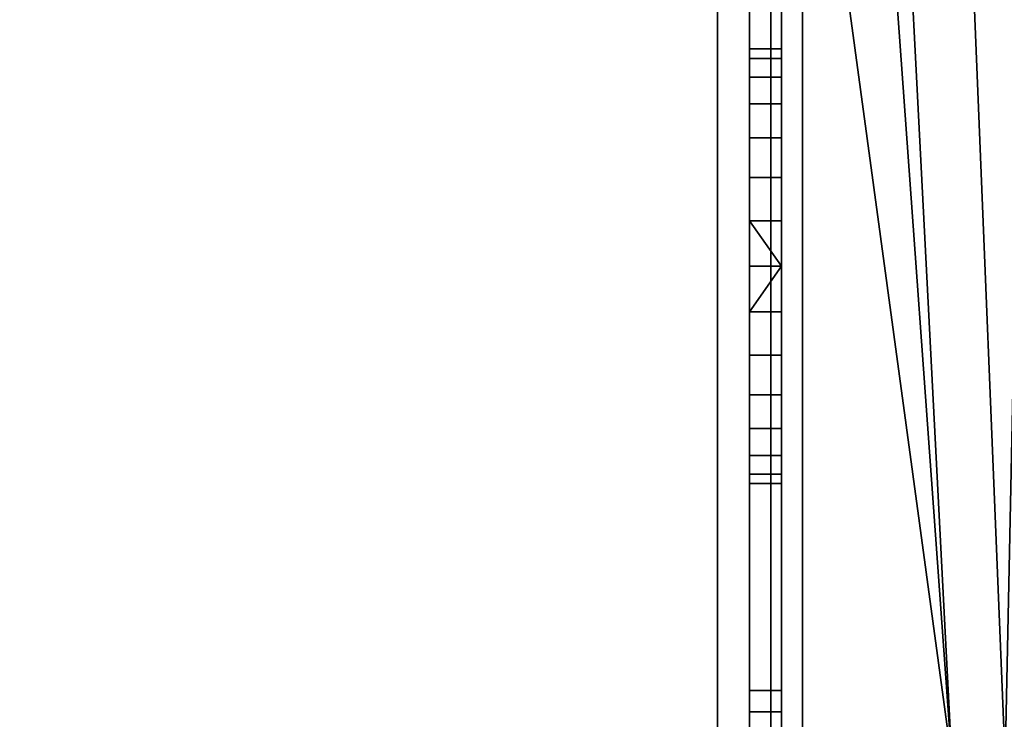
# Model space of a CAD drawing. Header units: millimetres. Extents: x -503 to 6703, y -110 to 249.
# Tile 74 of 256: x -347 to -301, y 21 to 54. Entities that reach past the tile are written whole.
import ezdxf

# ---------------------------------------------------------------- set-up
doc = ezdxf.new("R2010")
doc.units = ezdxf.units.MM
doc.layers.add('151', color=7, linetype='Continuous', true_color=0xffffff)

# ---------------------------------------------------------------- blocks, each defined once
blk = doc.blocks.new('UG_SURFACE_001')
at = {"layer": '151', "color": 252, "linetype": 'Continuous', "lineweight": 35}
for points in [[(502.5, -9.3, 2212.25), (502.5, 230.4, 2212.25), (-502.5, 230.4, 2212.25), (-502.5, -9.3, 2212.25)], [(-352.5, -9.3, 2062.25), (-352.5, 230.4, 2062.25), (352.5, 230.4, 2062.25), (352.5, -9.3, 2062.25)]]:
    blk.add_3dface(points, dxfattribs=at)
blk = doc.blocks.new('UG_SURFACE_063')
at = {"layer": '151', "color": 41, "linetype": 'Continuous', "lineweight": 35}
for points in [[(-313, 203.3, -5.75), (-303.5, 19.5, -5.75), (-318.65, 229.15, -5.75)], [(-310.5, 71, -5.75), (-318.65, 229.15, -5.75), (-303.5, 19.5, -5.75)], [(-303.5, 19.5, 2010.75), (-301, 19.5, 2008.25), (-296.65, 229.15, 2003.9), (-310.5, 71, 2017.75)], [(-308.5, 203.3, -5.75), (-308.5, 229.15, -5.75), (-296.65, 229.15, -5.75), (-296.65, 11.15, -5.75)], [(-313, 203.3, -5.75), (-308.5, 203.3, -5.75), (-301, 19.5, -5.75), (-303.5, 19.5, -5.75)], [(-301, 19.5, -5.75), (-308.5, 203.3, -5.75), (-296.65, 11.15, -5.75)], [(-310.5, 19, 2017.75), (-310.5, 71, 2017.75), (-310.5, 71, -5.75), (-310.5, 19, -5.75)], [(-310.5, 19, -5.75), (-310.5, 71, -5.75), (-303.5, 19.5, -5.75)], [(-303.5, 19.5, 2010.75), (-310.5, 71, 2017.75), (-310.5, 19, 2017.75)]]:
    blk.add_3dface(points, dxfattribs=at)
blk = doc.blocks.new('UG_SURFACE_070')
at = {"layer": '151', "color": 41, "linetype": 'Continuous', "lineweight": 35}
for points in [[(-310.5, 71, 2017.75), (-296.65, 229.15, 2003.9), (-301, 19.5, 2008.25), (-303.5, 19.5, 2010.75)], [(310.5, 19, 2017.75), (310.5, 71, 2017.75), (-310.5, 71, 2017.75), (-310.5, 19, 2017.75)], [(-310.5, 19, 2017.75), (-310.5, 71, 2017.75), (-303.5, 19.5, 2010.75)]]:
    blk.add_3dface(points, dxfattribs=at)
blk = doc.blocks.new('UG_SURFACE_084')
at = {"layer": '151', "color": 252, "linetype": 'Continuous', "lineweight": 35}
for points in [[(-314.5, 62.62, 2021.75), (-314.5, 62.62, -7.75), (-314.5, -26.22, -7.75), (-314.5, -26.22, 2021.75)], [(-313, -26.22, 2020.25), (-313, 62.62, 2020.25), (-314.5, 62.62, 2021.75), (-314.5, -26.22, 2021.75)], [(-314.5, -26.22, -7.75), (-314.5, 62.62, -7.75), (-313, 62.62, -7.75), (-313, -26.22, -7.75)], [(-313, 62.62, 2020.25), (-313, -26.22, 2020.25), (-313, -26.22, -7.75), (-313, 62.62, -7.75)]]:
    blk.add_3dface(points, dxfattribs=at)
blk = doc.blocks.new('UG_SURFACE_085')
at = {"layer": '151', "color": 252, "linetype": 'Continuous', "lineweight": 35}
for points in [[(-314.5, 62.62, 2021.75), (-314.5, 62.62, -7.75), (-314.5, -26.22, -7.75), (-314.5, -26.22, 2021.75)], [(-313, -26.22, 2020.25), (-313, 62.62, 2020.25), (-314.5, 62.62, 2021.75), (-314.5, -26.22, 2021.75)], [(-314.5, -26.22, -7.75), (-314.5, 62.62, -7.75), (-313, 62.62, -7.75), (-313, -26.22, -7.75)], [(-313, 62.62, 2020.25), (-313, -26.22, 2020.25), (-313, -26.22, -7.75), (-313, 62.62, -7.75)]]:
    blk.add_3dface(points, dxfattribs=at)
blk = doc.blocks.new('UG_SURFACE_086')
at = {"layer": '151', "color": 252, "linetype": 'Continuous', "lineweight": 35}
for points in [[(-314.5, -26.22, 2021.75), (314.5, -26.22, 2021.75), (314.5, 62.62, 2021.75), (-314.5, 62.62, 2021.75)], [(-314.5, -26.22, 2021.75), (-314.5, 62.62, 2021.75), (-313, 62.62, 2020.25), (-313, -26.22, 2020.25)], [(-313, -26.22, 2020.25), (-313, 62.62, 2020.25), (313, 62.62, 2020.25), (313, -26.22, 2020.25)]]:
    blk.add_3dface(points, dxfattribs=at)
blk = doc.blocks.new('UG_SURFACE_103')
at = {"layer": '151', "color": 252, "linetype": 'Continuous', "lineweight": 35}
for points in [[(-313, 69.5, -5.75), (-313, 48.725, 703.458), (-313, 51.577, 706.625)], [(-313, 69.5, -5.75), (-313, 40.569, 701.724), (-313, 44.831, 701.724)], [(-313, 51.577, 706.625), (-313, 52.894, 710.679), (-313, 69.5, -5.75)], [(-313, 52.894, 710.679), (-313, 40.569, 1278.724), (-313, 44.831, 1278.724), (-313, 69.5, -5.75)], [(-313, 69.5, -5.75), (-313, 36.675, 703.458), (-313, 40.569, 701.724)], [(-313, 69.5, -5.75), (-313, 22.801, 73.95), (-313, 22.801, 76.45), (-313, 51.577, 129.625)], [(-313, 69.5, 2006.25), (-313, 46.869, 1298.114), (-313, 52.894, 1864.679)], [(-313, 69.5, -5.75), (-313, 44.831, 1278.724), (-313, 48.725, 1280.458)], [(-313, 44.831, 701.724), (-313, 48.725, 703.458), (-313, 69.5, -5.75)], [(-313, 51.577, 129.625), (-313, 52.894, 133.679), (-313, 69.5, -5.75)], [(-313, 69.5, 2006.25), (-313, 52.448, 1868.917), (-313, 50.317, 1872.609)], [(-313, 69.5, 2006.25), (-313, 69.5, -5.75), (-313, 52.894, 1287.679)], [(-313, 48.725, 1280.458), (-313, 51.577, 1283.625), (-313, 69.5, -5.75)], [(-313, 52.894, 133.679), (-313, 33.823, 706.625), (-313, 36.675, 703.458), (-313, 69.5, -5.75)], [(-313, 52.894, 1864.679), (-313, 52.448, 1868.917), (-313, 69.5, 2006.25)], [(-313, 69.5, 2006.25), (-313, 52.448, 1291.917), (-313, 50.317, 1295.609)], [(-313, 51.577, 1283.625), (-313, 52.894, 1287.679), (-313, 69.5, -5.75)], [(-313, 52.894, 1287.679), (-313, 52.448, 1291.917), (-313, 69.5, 2006.25)], [(-313, 50.317, 1872.609), (-313, 46.869, 1875.114), (-313, 69.5, 2006.25)], [(-313, 50.317, 1295.609), (-313, 46.869, 1298.114), (-313, 69.5, 2006.25)], [(-313, 46.869, 1875.114), (-313, 42.7, 1876), (-313, 18.08, 2006.25), (-313, 69.5, 2006.25)], [(-313, 69.5, -5.75), (-313, 22.801, 60.05), (-313, 22.801, 62.55)], [(-313, 22.801, 62.55), (-313, 22.801, 73.95), (-313, 69.5, -5.75)], [(-313, 69.5, -5.75), (-313, 18.08, -5.75), (-313, 18.08, 60.05), (-313, 22.801, 60.05)], [(-311.5, 18.08, 2006.25), (-311.5, 69.5, 2006.25), (-313, 69.5, 2006.25), (-313, 18.08, 2006.25)], [(-313, 18.08, -5.75), (-313, 69.5, -5.75), (-311.5, 69.5, -5.75), (-311.5, 18.08, -5.75)], [(-311.5, 69.5, -5.75), (-311.5, 48.725, 703.458), (-311.5, 52.448, 137.917), (-311.5, 52.894, 133.679)], [(-311.5, 69.5, 2006.25), (-311.5, 52.448, 714.917), (-311.5, 52.894, 710.679)], [(-311.5, 69.5, 2006.25), (-311.5, 52.448, 1291.917), (-311.5, 52.894, 1287.679)], [(-311.5, 69.5, -5.75), (-311.5, 48.725, 126.458), (-311.5, 44.831, 124.724)], [(-311.5, 52.894, 133.679), (-311.5, 51.577, 129.625), (-311.5, 69.5, -5.75)], [(-311.5, 69.5, 2006.25), (-311.5, 50.317, 718.609), (-311.5, 52.448, 714.917)], [(-311.5, 52.894, 710.679), (-311.5, 69.5, -5.75), (-311.5, 69.5, 2006.25)], [(-311.5, 52.894, 1287.679), (-311.5, 46.869, 721.114), (-311.5, 69.5, 2006.25)], [(-311.5, 51.577, 129.625), (-311.5, 48.725, 126.458), (-311.5, 69.5, -5.75)], [(-311.5, 52.894, 710.679), (-311.5, 51.577, 706.625), (-311.5, 69.5, -5.75)], [(-311.5, 51.577, 706.625), (-311.5, 48.725, 703.458), (-311.5, 69.5, -5.75)], [(-311.5, 69.5, 2006.25), (-311.5, 46.869, 1298.114), (-311.5, 50.317, 1295.609)], [(-311.5, 69.5, 2006.25), (-311.5, 52.448, 1868.917), (-311.5, 52.894, 1864.679)], [(-311.5, 50.317, 1295.609), (-311.5, 52.448, 1291.917), (-311.5, 69.5, 2006.25)], [(-311.5, 69.5, 2006.25), (-311.5, 22.801, 1936.45), (-311.5, 22.801, 1933.95), (-311.5, 52.448, 1868.917)], [(-311.5, 46.869, 721.114), (-311.5, 50.317, 718.609), (-311.5, 69.5, 2006.25)], [(-311.5, 44.831, 124.724), (-311.5, 42.7, 124.5), (-311.5, 18.08, -5.75), (-311.5, 69.5, -5.75)], [(-311.5, 52.894, 1864.679), (-311.5, 42.7, 1299), (-311.5, 46.869, 1298.114), (-311.5, 69.5, 2006.25)], [(-311.5, 69.5, 2006.25), (-311.5, 18.08, 2006.25), (-311.5, 18.08, 1936.45), (-311.5, 22.801, 1936.45)], [(-311.5, 52.894, 1864.679), (-313, 52.894, 1864.679), (-313, 51.577, 1860.625), (-311.5, 51.577, 1860.625)], [(-311.5, 52.448, 1868.917), (-313, 52.448, 1868.917), (-313, 52.894, 1864.679), (-311.5, 52.894, 1864.679)], [(-311.5, 52.894, 1287.679), (-313, 52.894, 1287.679), (-313, 51.577, 1283.625), (-311.5, 51.577, 1283.625)], [(-311.5, 52.448, 1291.917), (-313, 52.448, 1291.917), (-313, 52.894, 1287.679), (-311.5, 52.894, 1287.679)], [(-311.5, 52.894, 710.679), (-313, 52.894, 710.679), (-313, 51.577, 706.625), (-311.5, 51.577, 706.625)], [(-311.5, 52.448, 714.917), (-313, 52.448, 714.917), (-313, 52.894, 710.679), (-311.5, 52.894, 710.679)], [(-311.5, 52.894, 133.679), (-313, 52.894, 133.679), (-313, 51.577, 129.625), (-311.5, 51.577, 129.625)], [(-311.5, 52.448, 137.917), (-313, 52.448, 137.917), (-313, 52.894, 133.679), (-311.5, 52.894, 133.679)], [(-313, 52.894, 710.679), (-313, 33.823, 1283.625), (-313, 36.675, 1280.458)], [(-313, 32.506, 1287.679), (-313, 33.823, 1283.625), (-313, 52.894, 710.679), (-313, 52.448, 714.917)], [(-313, 51.577, 1860.625), (-313, 52.894, 1864.679), (-313, 46.869, 1298.114)], [(-313, 32.506, 710.679), (-313, 33.823, 706.625), (-313, 52.894, 133.679), (-313, 52.448, 137.917)], [(-313, 36.675, 1280.458), (-313, 40.569, 1278.724), (-313, 52.894, 710.679)], [(-311.5, 52.894, 1287.679), (-311.5, 42.7, 722), (-311.5, 46.869, 721.114)], [(-311.5, 52.894, 1287.679), (-311.5, 38.531, 721.114), (-311.5, 42.7, 722)], [(-311.5, 52.894, 1287.679), (-311.5, 35.083, 718.609), (-311.5, 38.531, 721.114)], [(-311.5, 52.894, 1287.679), (-311.5, 51.577, 1283.625), (-311.5, 32.506, 710.679), (-311.5, 32.952, 714.917)], [(-311.5, 32.952, 714.917), (-311.5, 35.083, 718.609), (-311.5, 52.894, 1287.679)], [(-311.5, 52.894, 1864.679), (-311.5, 32.952, 1291.917), (-311.5, 35.083, 1295.609)], [(-311.5, 32.506, 1287.679), (-311.5, 32.952, 1291.917), (-311.5, 52.894, 1864.679), (-311.5, 51.577, 1860.625)], [(-311.5, 52.894, 1864.679), (-311.5, 38.531, 1298.114), (-311.5, 42.7, 1299)], [(-311.5, 35.083, 1295.609), (-311.5, 38.531, 1298.114), (-311.5, 52.894, 1864.679)], [(-311.5, 50.317, 1872.609), (-313, 50.317, 1872.609), (-313, 52.448, 1868.917), (-311.5, 52.448, 1868.917)], [(-311.5, 50.317, 1295.609), (-313, 50.317, 1295.609), (-313, 52.448, 1291.917), (-311.5, 52.448, 1291.917)], [(-311.5, 50.317, 718.609), (-313, 50.317, 718.609), (-313, 52.448, 714.917), (-311.5, 52.448, 714.917)], [(-311.5, 50.317, 141.609), (-313, 50.317, 141.609), (-313, 52.448, 137.917), (-311.5, 52.448, 137.917)], [(-313, 32.506, 710.679), (-313, 52.448, 137.917), (-313, 50.317, 141.609)], [(-313, 52.448, 714.917), (-313, 50.317, 718.609), (-313, 32.506, 1287.679)], [(-311.5, 50.317, 141.609), (-311.5, 52.448, 137.917), (-311.5, 48.725, 703.458)], [(-311.5, 50.317, 1872.609), (-311.5, 52.448, 1868.917), (-311.5, 22.801, 1933.95)], [(-311.5, 51.577, 1860.625), (-313, 51.577, 1860.625), (-313, 48.725, 1857.458), (-311.5, 48.725, 1857.458)], [(-311.5, 51.577, 1283.625), (-313, 51.577, 1283.625), (-313, 48.725, 1280.458), (-311.5, 48.725, 1280.458)], [(-311.5, 51.577, 706.625), (-313, 51.577, 706.625), (-313, 48.725, 703.458), (-311.5, 48.725, 703.458)], [(-311.5, 51.577, 129.625), (-313, 51.577, 129.625), (-313, 48.725, 126.458), (-311.5, 48.725, 126.458)], [(-313, 48.725, 1857.458), (-313, 51.577, 1860.625), (-313, 46.869, 1298.114)], [(-313, 48.725, 126.458), (-313, 51.577, 129.625), (-313, 22.801, 76.45)], [(-311.5, 32.506, 1287.679), (-311.5, 51.577, 1860.625), (-311.5, 48.725, 1857.458)], [(-311.5, 32.506, 710.679), (-311.5, 51.577, 1283.625), (-311.5, 48.725, 1280.458)], [(-311.5, 46.869, 1875.114), (-313, 46.869, 1875.114), (-313, 50.317, 1872.609), (-311.5, 50.317, 1872.609)], [(-311.5, 46.869, 1298.114), (-313, 46.869, 1298.114), (-313, 50.317, 1295.609), (-311.5, 50.317, 1295.609)], [(-311.5, 46.869, 721.114), (-313, 46.869, 721.114), (-313, 50.317, 718.609), (-311.5, 50.317, 718.609)], [(-311.5, 46.869, 144.114), (-313, 46.869, 144.114), (-313, 50.317, 141.609), (-311.5, 50.317, 141.609)], [(-313, 50.317, 141.609), (-313, 46.869, 144.114), (-313, 32.506, 710.679)], [(-313, 32.506, 1287.679), (-313, 50.317, 718.609), (-313, 46.869, 721.114)], [(-311.5, 46.869, 144.114), (-311.5, 50.317, 141.609), (-311.5, 48.725, 703.458)], [(-311.5, 50.317, 1872.609), (-311.5, 22.801, 1933.95), (-311.5, 22.801, 1922.55)], [(-311.5, 22.801, 1922.55), (-311.5, 22.801, 1920.05), (-311.5, 50.317, 1872.609)], [(-311.5, 46.869, 1875.114), (-311.5, 50.317, 1872.609), (-311.5, 22.801, 1920.05)], [(-311.5, 48.725, 1857.458), (-313, 48.725, 1857.458), (-313, 44.831, 1855.724), (-311.5, 44.831, 1855.724)], [(-311.5, 48.725, 1280.458), (-313, 48.725, 1280.458), (-313, 44.831, 1278.724), (-311.5, 44.831, 1278.724)], [(-311.5, 48.725, 703.458), (-313, 48.725, 703.458), (-313, 44.831, 701.724), (-311.5, 44.831, 701.724)], [(-311.5, 48.725, 126.458), (-313, 48.725, 126.458), (-313, 44.831, 124.724), (-311.5, 44.831, 124.724)], [(-313, 46.869, 1298.114), (-313, 44.831, 1855.724), (-313, 48.725, 1857.458)], [(-313, 44.831, 124.724), (-313, 48.725, 126.458), (-313, 22.801, 76.45)], [(-311.5, 46.869, 144.114), (-311.5, 48.725, 703.458), (-311.5, 44.831, 701.724)], [(-311.5, 48.725, 1857.458), (-311.5, 44.831, 1855.724), (-311.5, 32.506, 1287.679)], [(-311.5, 48.725, 1280.458), (-311.5, 44.831, 1278.724), (-311.5, 32.506, 710.679)], [(-311.5, 42.7, 1876), (-313, 42.7, 1876), (-313, 46.869, 1875.114), (-311.5, 46.869, 1875.114)], [(-311.5, 42.7, 1299), (-313, 42.7, 1299), (-313, 46.869, 1298.114), (-311.5, 46.869, 1298.114)], [(-311.5, 42.7, 722), (-313, 42.7, 722), (-313, 46.869, 721.114), (-311.5, 46.869, 721.114)], [(-311.5, 42.7, 145), (-313, 42.7, 145), (-313, 46.869, 144.114), (-311.5, 46.869, 144.114)], [(-313, 46.869, 144.114), (-313, 42.7, 145), (-313, 32.506, 710.679)], [(-313, 46.869, 721.114), (-313, 42.7, 722), (-313, 32.506, 1287.679)], [(-313, 40.569, 1855.724), (-313, 44.831, 1855.724), (-313, 46.869, 1298.114), (-313, 42.7, 1299)], [(-311.5, 44.831, 701.724), (-311.5, 42.7, 701.5), (-311.5, 42.7, 145), (-311.5, 46.869, 144.114)], [(-311.5, 42.7, 1876), (-311.5, 46.869, 1875.114), (-311.5, 22.801, 1920.05)], [(-313, 44.831, 1855.724), (-313, 40.569, 1855.724), (-311.5, 42.7, 1855.5)], [(-311.5, 42.7, 1855.5), (-311.5, 44.831, 1855.724), (-313, 44.831, 1855.724)], [(-313, 44.831, 1278.724), (-313, 40.569, 1278.724), (-311.5, 42.7, 1278.5)], [(-311.5, 42.7, 1278.5), (-311.5, 44.831, 1278.724), (-313, 44.831, 1278.724)], [(-313, 44.831, 701.724), (-313, 40.569, 701.724), (-311.5, 42.7, 701.5)], [(-311.5, 42.7, 701.5), (-311.5, 44.831, 701.724), (-313, 44.831, 701.724)], [(-313, 44.831, 124.724), (-313, 40.569, 124.724), (-311.5, 42.7, 124.5)], [(-311.5, 42.7, 124.5), (-311.5, 44.831, 124.724), (-313, 44.831, 124.724)], [(-313, 22.801, 76.45), (-313, 40.569, 124.724), (-313, 44.831, 124.724)], [(-311.5, 44.831, 1855.724), (-311.5, 42.7, 1855.5), (-311.5, 32.506, 1287.679)], [(-311.5, 44.831, 1278.724), (-311.5, 42.7, 1278.5), (-311.5, 32.506, 710.679)], [(-313, 40.569, 1855.724), (-311.5, 40.569, 1855.724), (-311.5, 42.7, 1855.5)], [(-311.5, 38.531, 1875.114), (-313, 38.531, 1875.114), (-313, 42.7, 1876), (-311.5, 42.7, 1876)], [(-313, 40.569, 1278.724), (-311.5, 40.569, 1278.724), (-311.5, 42.7, 1278.5)], [(-311.5, 38.531, 1298.114), (-313, 38.531, 1298.114), (-313, 42.7, 1299), (-311.5, 42.7, 1299)], [(-313, 40.569, 701.724), (-311.5, 40.569, 701.724), (-311.5, 42.7, 701.5)], [(-311.5, 38.531, 721.114), (-313, 38.531, 721.114), (-313, 42.7, 722), (-311.5, 42.7, 722)], [(-313, 40.569, 124.724), (-311.5, 40.569, 124.724), (-311.5, 42.7, 124.5)], [(-311.5, 38.531, 144.114), (-313, 38.531, 144.114), (-313, 42.7, 145), (-311.5, 42.7, 145)], [(-313, 42.7, 1876), (-313, 22.801, 1920.05), (-313, 22.801, 1922.55)], [(-313, 18.08, 1920.05), (-313, 22.801, 1920.05), (-313, 42.7, 1876), (-313, 38.531, 1875.114)], [(-313, 42.7, 1299), (-313, 32.506, 1864.679), (-313, 33.823, 1860.625)], [(-313, 42.7, 1876), (-313, 22.801, 1933.95), (-313, 22.801, 1936.45)], [(-313, 22.801, 1922.55), (-313, 22.801, 1933.95), (-313, 42.7, 1876)], [(-313, 32.506, 1864.679), (-313, 42.7, 1299), (-313, 22.801, 1623.95), (-313, 22.801, 1626.45)], [(-313, 42.7, 1299), (-313, 22.801, 1610.05), (-313, 22.801, 1612.55)], [(-313, 42.7, 1299), (-313, 38.531, 1298.114), (-313, 22.801, 1313.95), (-313, 22.801, 1316.45)], [(-313, 33.823, 1860.625), (-313, 36.675, 1857.458), (-313, 42.7, 1299)], [(-313, 36.675, 1857.458), (-313, 40.569, 1855.724), (-313, 42.7, 1299)], [(-313, 22.801, 1936.45), (-313, 18.08, 2006.25), (-313, 42.7, 1876)], [(-313, 22.801, 1612.55), (-313, 22.801, 1623.95), (-313, 42.7, 1299)], [(-313, 22.801, 1316.45), (-313, 22.801, 1610.05), (-313, 42.7, 1299)], [(-313, 18.08, 990.05), (-313, 22.801, 990.05), (-313, 42.7, 722), (-313, 38.531, 721.114)], [(-313, 32.506, 1287.679), (-313, 42.7, 722), (-313, 22.801, 1003.95), (-313, 22.801, 1006.45)], [(-313, 42.7, 722), (-313, 22.801, 990.05), (-313, 22.801, 992.55)], [(-313, 18.08, 370.05), (-313, 22.801, 370.05), (-313, 42.7, 145), (-313, 38.531, 144.114)], [(-313, 22.801, 992.55), (-313, 22.801, 1003.95), (-313, 42.7, 722)], [(-313, 32.506, 710.679), (-313, 42.7, 145), (-313, 22.801, 693.95), (-313, 22.801, 696.45)], [(-313, 42.7, 145), (-313, 22.801, 680.05), (-313, 22.801, 682.55)], [(-313, 42.7, 145), (-313, 22.801, 383.95), (-313, 22.801, 386.45)], [(-313, 22.801, 682.55), (-313, 22.801, 693.95), (-313, 42.7, 145)], [(-313, 22.801, 386.45), (-313, 22.801, 680.05), (-313, 42.7, 145)], [(-313, 42.7, 145), (-313, 22.801, 370.05), (-313, 22.801, 372.55)], [(-313, 22.801, 372.55), (-313, 22.801, 383.95), (-313, 42.7, 145)], [(-311.5, 42.7, 1855.5), (-311.5, 40.569, 1855.724), (-311.5, 22.801, 1626.45), (-311.5, 22.801, 1623.95)], [(-311.5, 22.801, 1623.95), (-311.5, 32.506, 1287.679), (-311.5, 42.7, 1855.5)], [(-311.5, 22.801, 76.45), (-311.5, 42.7, 124.5), (-311.5, 40.569, 124.724)], [(-311.5, 42.7, 1278.5), (-311.5, 18.08, 1123.39), (-311.5, 18.08, 1063.67)], [(-311.5, 22.801, 693.95), (-311.5, 32.506, 133.679), (-311.5, 42.7, 701.5), (-311.5, 40.569, 701.724)], [(-311.5, 42.7, 1278.5), (-311.5, 40.569, 1278.724), (-311.5, 18.08, 1183.11), (-311.5, 18.08, 1123.39)], [(-311.5, 18.08, 1063.67), (-311.5, 18.08, 1006.45), (-311.5, 22.801, 1006.45), (-311.5, 42.7, 1278.5)], [(-311.5, 42.7, 701.5), (-311.5, 32.952, 137.917), (-311.5, 35.083, 141.609)], [(-311.5, 22.801, 76.45), (-311.5, 22.801, 73.95), (-311.5, 42.7, 124.5)], [(-311.5, 22.801, 1920.05), (-311.5, 38.531, 1875.114), (-311.5, 42.7, 1876)], [(-311.5, 42.7, 701.5), (-311.5, 32.506, 133.679), (-311.5, 32.952, 137.917)], [(-311.5, 35.083, 141.609), (-311.5, 38.531, 144.114), (-311.5, 42.7, 701.5)], [(-311.5, 38.531, 144.114), (-311.5, 42.7, 145), (-311.5, 42.7, 701.5)], [(-311.5, 22.801, 1006.45), (-311.5, 22.801, 1003.95), (-311.5, 32.506, 710.679), (-311.5, 42.7, 1278.5)], [(-311.5, 42.7, 124.5), (-311.5, 22.801, 62.55), (-311.5, 22.801, 60.05)], [(-311.5, 22.801, 60.05), (-311.5, 18.08, -5.75), (-311.5, 42.7, 124.5)], [(-311.5, 22.801, 62.55), (-311.5, 42.7, 124.5), (-311.5, 22.801, 73.95)], [(-311.5, 40.569, 1855.724), (-313, 40.569, 1855.724), (-313, 36.675, 1857.458), (-311.5, 36.675, 1857.458)], [(-311.5, 40.569, 1278.724), (-313, 40.569, 1278.724), (-313, 36.675, 1280.458), (-311.5, 36.675, 1280.458)], [(-311.5, 40.569, 701.724), (-313, 40.569, 701.724), (-313, 36.675, 703.458), (-311.5, 36.675, 703.458)], [(-311.5, 40.569, 124.724), (-313, 40.569, 124.724), (-313, 36.675, 126.458), (-311.5, 36.675, 126.458)], [(-313, 22.801, 76.45), (-313, 18.08, 76.45), (-313, 36.675, 126.458), (-313, 40.569, 124.724)], [(-311.5, 40.569, 1855.724), (-311.5, 36.675, 1857.458), (-311.5, 22.801, 1626.45)], [(-311.5, 40.569, 124.724), (-311.5, 36.675, 126.458), (-311.5, 18.08, 76.45), (-311.5, 22.801, 76.45)], [(-311.5, 40.569, 701.724), (-311.5, 36.675, 703.458), (-311.5, 22.801, 693.95)], [(-311.5, 40.569, 1278.724), (-311.5, 36.675, 1280.458), (-311.5, 18.08, 1242.83), (-311.5, 18.08, 1183.11)], [(-311.5, 35.083, 1872.609), (-313, 35.083, 1872.609), (-313, 38.531, 1875.114), (-311.5, 38.531, 1875.114)], [(-311.5, 35.083, 1295.609), (-313, 35.083, 1295.609), (-313, 38.531, 1298.114), (-311.5, 38.531, 1298.114)], [(-311.5, 35.083, 718.609), (-313, 35.083, 718.609), (-313, 38.531, 721.114), (-311.5, 38.531, 721.114)], [(-311.5, 35.083, 141.609), (-313, 35.083, 141.609), (-313, 38.531, 144.114), (-311.5, 38.531, 144.114)], [(-313, 18.08, 1920.05), (-313, 38.531, 1875.114), (-313, 35.083, 1872.609)], [(-313, 22.801, 1302.55), (-313, 22.801, 1313.95), (-313, 38.531, 1298.114), (-313, 35.083, 1295.609)], [(-313, 18.08, 370.05), (-313, 38.531, 144.114), (-313, 35.083, 141.609)], [(-313, 38.531, 721.114), (-313, 35.083, 718.609), (-313, 18.08, 990.05)], [(-311.5, 35.083, 1872.609), (-311.5, 38.531, 1875.114), (-311.5, 22.801, 1920.05)], [(-311.5, 36.675, 1857.458), (-313, 36.675, 1857.458), (-313, 33.823, 1860.625), (-311.5, 33.823, 1860.625)], [(-311.5, 36.675, 1280.458), (-313, 36.675, 1280.458), (-313, 33.823, 1283.625), (-311.5, 33.823, 1283.625)], [(-311.5, 36.675, 703.458), (-313, 36.675, 703.458), (-313, 33.823, 706.625), (-311.5, 33.823, 706.625)], [(-311.5, 36.675, 126.458), (-313, 36.675, 126.458), (-313, 33.823, 129.625), (-311.5, 33.823, 129.625)], [(-313, 33.823, 129.625), (-313, 36.675, 126.458), (-313, 18.08, 76.45)], [(-311.5, 18.08, 76.45), (-311.5, 36.675, 126.458), (-311.5, 33.823, 129.625)], [(-311.5, 36.675, 1857.458), (-311.5, 33.823, 1860.625), (-311.5, 22.801, 1626.45)], [(-311.5, 18.08, 1242.83), (-311.5, 36.675, 1280.458), (-311.5, 33.823, 1283.625)], [(-311.5, 36.675, 703.458), (-311.5, 33.823, 706.625), (-311.5, 22.801, 696.45), (-311.5, 22.801, 693.95)], [(-311.5, 32.952, 1868.917), (-313, 32.952, 1868.917), (-313, 35.083, 1872.609), (-311.5, 35.083, 1872.609)], [(-311.5, 32.952, 1291.917), (-313, 32.952, 1291.917), (-313, 35.083, 1295.609), (-311.5, 35.083, 1295.609)], [(-311.5, 32.952, 714.917), (-313, 32.952, 714.917), (-313, 35.083, 718.609), (-311.5, 35.083, 718.609)], [(-311.5, 32.952, 137.917), (-313, 32.952, 137.917), (-313, 35.083, 141.609), (-311.5, 35.083, 141.609)], [(-313, 35.083, 1872.609), (-313, 32.952, 1868.917), (-313, 18.08, 1920.05)], [(-313, 18.08, 990.05), (-313, 35.083, 718.609), (-313, 32.952, 714.917)], [(-313, 35.083, 1295.609), (-313, 32.952, 1291.917), (-313, 22.801, 1300.05), (-313, 22.801, 1302.55)], [(-313, 35.083, 141.609), (-313, 32.952, 137.917), (-313, 18.08, 370.05)], [(-311.5, 22.801, 1920.05), (-311.5, 32.952, 1868.917), (-311.5, 35.083, 1872.609)], [(-311.5, 33.823, 1860.625), (-313, 33.823, 1860.625), (-313, 32.506, 1864.679), (-311.5, 32.506, 1864.679)], [(-311.5, 33.823, 1283.625), (-313, 33.823, 1283.625), (-313, 32.506, 1287.679), (-311.5, 32.506, 1287.679)], [(-311.5, 33.823, 706.625), (-313, 33.823, 706.625), (-313, 32.506, 710.679), (-311.5, 32.506, 710.679)], [(-311.5, 33.823, 129.625), (-313, 33.823, 129.625), (-313, 32.506, 133.679), (-311.5, 32.506, 133.679)], [(-313, 18.08, 76.45), (-313, 32.506, 133.679), (-313, 33.823, 129.625)], [(-311.5, 18.08, 133.67), (-311.5, 18.08, 76.45), (-311.5, 33.823, 129.625), (-311.5, 32.506, 133.679)], [(-311.5, 18.08, 696.45), (-311.5, 22.801, 696.45), (-311.5, 33.823, 706.625), (-311.5, 32.506, 710.679)], [(-311.5, 33.823, 1860.625), (-311.5, 32.506, 1864.679), (-311.5, 22.801, 1626.45)], [(-311.5, 33.823, 1283.625), (-311.5, 22.801, 1300.05), (-311.5, 18.08, 1300.05), (-311.5, 18.08, 1242.83)], [(-311.5, 33.823, 1283.625), (-311.5, 22.801, 1313.95), (-311.5, 22.801, 1302.55)], [(-311.5, 22.801, 1313.95), (-311.5, 33.823, 1283.625), (-311.5, 32.506, 1287.679)], [(-311.5, 22.801, 1302.55), (-311.5, 22.801, 1300.05), (-311.5, 33.823, 1283.625)], [(-311.5, 32.506, 1864.679), (-313, 32.506, 1864.679), (-313, 32.952, 1868.917), (-311.5, 32.952, 1868.917)], [(-311.5, 32.506, 1287.679), (-313, 32.506, 1287.679), (-313, 32.952, 1291.917), (-311.5, 32.952, 1291.917)], [(-311.5, 32.506, 710.679), (-313, 32.506, 710.679), (-313, 32.952, 714.917), (-311.5, 32.952, 714.917)], [(-311.5, 32.506, 133.679), (-313, 32.506, 133.679), (-313, 32.952, 137.917), (-311.5, 32.952, 137.917)], [(-313, 18.08, 1920.05), (-313, 32.952, 1868.917), (-313, 32.506, 1864.679)], [(-313, 18.08, 1300.05), (-313, 22.801, 1300.05), (-313, 32.952, 1291.917), (-313, 32.506, 1287.679)], [(-313, 22.801, 696.45), (-313, 32.952, 714.917), (-313, 32.506, 710.679)], [(-313, 18.08, 76.45), (-313, 18.08, 370.05), (-313, 32.952, 137.917), (-313, 32.506, 133.679)], [(-313, 32.952, 714.917), (-313, 22.801, 696.45), (-313, 18.08, 696.45), (-313, 18.08, 990.05)], [(-311.5, 32.506, 1864.679), (-311.5, 32.952, 1868.917), (-311.5, 22.801, 1920.05)], [(-313, 32.506, 1864.679), (-313, 22.801, 1626.45), (-313, 18.08, 1626.45), (-313, 18.08, 1920.05)], [(-313, 32.506, 1287.679), (-313, 22.801, 1006.45), (-313, 18.08, 1006.45), (-313, 18.08, 1300.05)], [(-311.5, 32.506, 133.679), (-311.5, 22.801, 383.95), (-311.5, 22.801, 372.55)], [(-311.5, 22.801, 372.55), (-311.5, 22.801, 370.05), (-311.5, 32.506, 133.679)], [(-311.5, 22.801, 370.05), (-311.5, 18.08, 133.67), (-311.5, 32.506, 133.679)], [(-311.5, 32.506, 710.679), (-311.5, 22.801, 1003.95), (-311.5, 22.801, 992.55)], [(-311.5, 22.801, 992.55), (-311.5, 22.801, 990.05), (-311.5, 32.506, 710.679)], [(-311.5, 22.801, 990.05), (-311.5, 18.08, 753.67), (-311.5, 32.506, 710.679)], [(-311.5, 18.08, 753.67), (-311.5, 18.08, 696.45), (-311.5, 32.506, 710.679)], [(-311.5, 32.506, 133.679), (-311.5, 22.801, 682.55), (-311.5, 22.801, 680.05)], [(-311.5, 32.506, 133.679), (-311.5, 22.801, 693.95), (-311.5, 22.801, 682.55)], [(-311.5, 22.801, 680.05), (-311.5, 22.801, 386.45), (-311.5, 32.506, 133.679)], [(-311.5, 22.801, 386.45), (-311.5, 22.801, 383.95), (-311.5, 32.506, 133.679)], [(-311.5, 32.506, 1287.679), (-311.5, 22.801, 1612.55), (-311.5, 22.801, 1610.05)], [(-311.5, 22.801, 1920.05), (-311.5, 22.801, 1626.45), (-311.5, 32.506, 1864.679)], [(-311.5, 32.506, 1287.679), (-311.5, 22.801, 1623.95), (-311.5, 22.801, 1612.55)], [(-311.5, 22.801, 1610.05), (-311.5, 22.801, 1316.45), (-311.5, 32.506, 1287.679)], [(-311.5, 22.801, 1316.45), (-311.5, 22.801, 1313.95), (-311.5, 32.506, 1287.679)], [(-313, 22.801, 76.45), (-313, 22.801, 73.95), (-311.5, 22.801, 73.95), (-311.5, 22.801, 76.45)], [(-313, 22.801, 73.95), (-313, 21.801, 73.95), (-311.5, 21.801, 73.95), (-311.5, 22.801, 73.95)], [(-313, 21.801, 62.55), (-313, 22.801, 62.55), (-311.5, 22.801, 62.55), (-311.5, 21.801, 62.55)], [(-313, 22.801, 62.55), (-313, 22.801, 60.05), (-311.5, 22.801, 60.05), (-311.5, 22.801, 62.55)], [(-313, 22.801, 1936.45), (-313, 22.801, 1933.95), (-311.5, 22.801, 1933.95), (-311.5, 22.801, 1936.45)], [(-313, 22.801, 1933.95), (-313, 21.801, 1933.95), (-311.5, 21.801, 1933.95), (-311.5, 22.801, 1933.95)], [(-313, 21.801, 1922.55), (-313, 22.801, 1922.55), (-311.5, 22.801, 1922.55), (-311.5, 21.801, 1922.55)], [(-313, 22.801, 1922.55), (-313, 22.801, 1920.05), (-311.5, 22.801, 1920.05), (-311.5, 22.801, 1922.55)], [(-313, 22.801, 1626.45), (-313, 22.801, 1623.95), (-311.5, 22.801, 1623.95), (-311.5, 22.801, 1626.45)], [(-313, 22.801, 1623.95), (-313, 21.801, 1623.95), (-311.5, 21.801, 1623.95), (-311.5, 22.801, 1623.95)], [(-313, 21.801, 1612.55), (-313, 22.801, 1612.55), (-311.5, 22.801, 1612.55), (-311.5, 21.801, 1612.55)], [(-313, 22.801, 1612.55), (-313, 22.801, 1610.05), (-311.5, 22.801, 1610.05), (-311.5, 22.801, 1612.55)], [(-313, 22.801, 1316.45), (-313, 22.801, 1313.95), (-311.5, 22.801, 1313.95), (-311.5, 22.801, 1316.45)], [(-313, 22.801, 1313.95), (-313, 21.801, 1313.95), (-311.5, 21.801, 1313.95), (-311.5, 22.801, 1313.95)], [(-313, 21.801, 1302.55), (-313, 22.801, 1302.55), (-311.5, 22.801, 1302.55), (-311.5, 21.801, 1302.55)], [(-313, 22.801, 1302.55), (-313, 22.801, 1300.05), (-311.5, 22.801, 1300.05), (-311.5, 22.801, 1302.55)], [(-313, 22.801, 1006.45), (-313, 22.801, 1003.95), (-311.5, 22.801, 1003.95), (-311.5, 22.801, 1006.45)], [(-313, 22.801, 1003.95), (-313, 21.801, 1003.95), (-311.5, 21.801, 1003.95), (-311.5, 22.801, 1003.95)], [(-313, 21.801, 992.55), (-313, 22.801, 992.55), (-311.5, 22.801, 992.55), (-311.5, 21.801, 992.55)], [(-313, 22.801, 992.55), (-313, 22.801, 990.05), (-311.5, 22.801, 990.05), (-311.5, 22.801, 992.55)], [(-313, 22.801, 696.45), (-313, 22.801, 693.95), (-311.5, 22.801, 693.95), (-311.5, 22.801, 696.45)], [(-313, 22.801, 693.95), (-313, 21.801, 693.95), (-311.5, 21.801, 693.95), (-311.5, 22.801, 693.95)], [(-313, 21.801, 682.55), (-313, 22.801, 682.55), (-311.5, 22.801, 682.55), (-311.5, 21.801, 682.55)], [(-313, 22.801, 682.55), (-313, 22.801, 680.05), (-311.5, 22.801, 680.05), (-311.5, 22.801, 682.55)], [(-313, 22.801, 386.45), (-313, 22.801, 383.95), (-311.5, 22.801, 383.95), (-311.5, 22.801, 386.45)], [(-313, 22.801, 383.95), (-313, 21.801, 383.95), (-311.5, 21.801, 383.95), (-311.5, 22.801, 383.95)], [(-313, 21.801, 372.55), (-313, 22.801, 372.55), (-311.5, 22.801, 372.55), (-311.5, 21.801, 372.55)], [(-313, 22.801, 372.55), (-313, 22.801, 370.05), (-311.5, 22.801, 370.05), (-311.5, 22.801, 372.55)], [(-313, 18.08, 76.45), (-313, 22.801, 76.45), (-311.5, 22.801, 76.45), (-311.5, 18.08, 76.45)], [(-311.5, 18.08, 370.05), (-311.5, 22.801, 370.05), (-313, 22.801, 370.05), (-313, 18.08, 370.05)], [(-313, 18.08, 386.45), (-313, 22.801, 386.45), (-311.5, 22.801, 386.45), (-311.5, 18.08, 386.45)], [(-311.5, 18.08, 680.05), (-311.5, 22.801, 680.05), (-313, 22.801, 680.05), (-313, 18.08, 680.05)], [(-313, 18.08, 696.45), (-313, 22.801, 696.45), (-311.5, 22.801, 696.45), (-311.5, 18.08, 696.45)], [(-311.5, 18.08, 990.05), (-311.5, 22.801, 990.05), (-313, 22.801, 990.05), (-313, 18.08, 990.05)], [(-313, 18.08, 1006.45), (-313, 22.801, 1006.45), (-311.5, 22.801, 1006.45), (-311.5, 18.08, 1006.45)], [(-311.5, 18.08, 1300.05), (-311.5, 22.801, 1300.05), (-313, 22.801, 1300.05), (-313, 18.08, 1300.05)], [(-313, 18.08, 1316.45), (-313, 22.801, 1316.45), (-311.5, 22.801, 1316.45), (-311.5, 18.08, 1316.45)], [(-311.5, 18.08, 1610.05), (-311.5, 22.801, 1610.05), (-313, 22.801, 1610.05), (-313, 18.08, 1610.05)], [(-313, 18.08, 1626.45), (-313, 22.801, 1626.45), (-311.5, 22.801, 1626.45), (-311.5, 18.08, 1626.45)], [(-311.5, 18.08, 1920.05), (-311.5, 22.801, 1920.05), (-313, 22.801, 1920.05), (-313, 18.08, 1920.05)], [(-313, 22.801, 1922.55), (-313, 21.801, 1922.55), (-313, 21.801, 1933.95), (-313, 22.801, 1933.95)], [(-313, 22.801, 1316.45), (-313, 18.08, 1316.45), (-313, 18.08, 1610.05), (-313, 22.801, 1610.05)], [(-313, 22.801, 1612.55), (-313, 21.801, 1612.55), (-313, 21.801, 1623.95), (-313, 22.801, 1623.95)], [(-313, 22.801, 1302.55), (-313, 21.801, 1302.55), (-313, 21.801, 1313.95), (-313, 22.801, 1313.95)], [(-313, 22.801, 992.55), (-313, 21.801, 992.55), (-313, 21.801, 1003.95), (-313, 22.801, 1003.95)], [(-313, 22.801, 386.45), (-313, 18.08, 386.45), (-313, 18.08, 680.05), (-313, 22.801, 680.05)], [(-313, 22.801, 682.55), (-313, 21.801, 682.55), (-313, 21.801, 693.95), (-313, 22.801, 693.95)], [(-313, 22.801, 372.55), (-313, 21.801, 372.55), (-313, 21.801, 383.95), (-313, 22.801, 383.95)], [(-313, 22.801, 62.55), (-313, 21.801, 62.55), (-313, 21.801, 73.95), (-313, 22.801, 73.95)], [(-313, 22.801, 1936.45), (-313, 18.08, 1936.45), (-313, 18.08, 2006.25)], [(-313, 18.08, 1936.45), (-313, 22.801, 1936.45), (-311.5, 22.801, 1936.45), (-311.5, 18.08, 1936.45)], [(-311.5, 18.08, 60.05), (-311.5, 22.801, 60.05), (-313, 22.801, 60.05), (-313, 18.08, 60.05)], [(-311.5, 22.801, 370.05), (-311.5, 18.08, 193.39), (-311.5, 18.08, 133.67)], [(-311.5, 22.801, 370.05), (-311.5, 18.08, 253.11), (-311.5, 18.08, 193.39)], [(-311.5, 22.801, 370.05), (-311.5, 18.08, 312.83), (-311.5, 18.08, 253.11)], [(-311.5, 22.801, 386.45), (-311.5, 18.08, 503.39), (-311.5, 18.08, 443.67)], [(-311.5, 22.801, 990.05), (-311.5, 18.08, 813.39), (-311.5, 18.08, 753.67)], [(-311.5, 22.801, 386.45), (-311.5, 22.801, 680.05), (-311.5, 18.08, 563.11), (-311.5, 18.08, 503.39)], [(-311.5, 22.801, 990.05), (-311.5, 18.08, 873.11), (-311.5, 18.08, 813.39)], [(-311.5, 22.801, 680.05), (-311.5, 18.08, 622.83), (-311.5, 18.08, 563.11)], [(-311.5, 22.801, 990.05), (-311.5, 18.08, 932.83), (-311.5, 18.08, 873.11)], [(-311.5, 18.08, 443.67), (-311.5, 18.08, 386.45), (-311.5, 22.801, 386.45)], [(-311.5, 22.801, 1316.45), (-311.5, 18.08, 1433.39), (-311.5, 18.08, 1373.67)], [(-311.5, 22.801, 1626.45), (-311.5, 18.08, 1743.39), (-311.5, 18.08, 1683.67)], [(-311.5, 22.801, 370.05), (-311.5, 18.08, 370.05), (-311.5, 18.08, 312.83)], [(-311.5, 22.801, 680.05), (-311.5, 18.08, 680.05), (-311.5, 18.08, 622.83)], [(-311.5, 22.801, 1316.45), (-311.5, 22.801, 1610.05), (-311.5, 18.08, 1493.11), (-311.5, 18.08, 1433.39)], [(-311.5, 22.801, 1626.45), (-311.5, 22.801, 1920.05), (-311.5, 18.08, 1803.11), (-311.5, 18.08, 1743.39)], [(-311.5, 22.801, 383.95), (-311.5, 21.801, 383.95), (-311.5, 21.801, 372.55), (-311.5, 22.801, 372.55)], [(-311.5, 22.801, 693.95), (-311.5, 21.801, 693.95), (-311.5, 21.801, 682.55), (-311.5, 22.801, 682.55)], [(-311.5, 22.801, 990.05), (-311.5, 18.08, 990.05), (-311.5, 18.08, 932.83)], [(-311.5, 22.801, 1610.05), (-311.5, 18.08, 1552.83), (-311.5, 18.08, 1493.11)], [(-311.5, 22.801, 1920.05), (-311.5, 18.08, 1862.83), (-311.5, 18.08, 1803.11)], [(-311.5, 22.801, 1003.95), (-311.5, 21.801, 1003.95), (-311.5, 21.801, 992.55), (-311.5, 22.801, 992.55)], [(-311.5, 18.08, 1373.67), (-311.5, 18.08, 1316.45), (-311.5, 22.801, 1316.45)], [(-311.5, 22.801, 1920.05), (-311.5, 18.08, 1920.05), (-311.5, 18.08, 1862.83)], [(-311.5, 22.801, 1313.95), (-311.5, 21.801, 1313.95), (-311.5, 21.801, 1302.55), (-311.5, 22.801, 1302.55)], [(-311.5, 22.801, 1610.05), (-311.5, 18.08, 1610.05), (-311.5, 18.08, 1552.83)], [(-311.5, 18.08, 1683.67), (-311.5, 18.08, 1626.45), (-311.5, 22.801, 1626.45)], [(-311.5, 22.801, 1623.95), (-311.5, 21.801, 1623.95), (-311.5, 21.801, 1612.55), (-311.5, 22.801, 1612.55)], [(-311.5, 22.801, 1933.95), (-311.5, 21.801, 1933.95), (-311.5, 21.801, 1922.55), (-311.5, 22.801, 1922.55)], [(-311.5, 22.801, 73.95), (-311.5, 21.801, 73.95), (-311.5, 21.801, 62.55), (-311.5, 22.801, 62.55)], [(-311.5, 22.801, 60.05), (-311.5, 18.08, 60.05), (-311.5, 18.08, -5.75)], [(-313, 21.801, 73.95), (-313, 21.801, 62.55), (-311.5, 21.801, 62.55), (-311.5, 21.801, 73.95)], [(-313, 21.801, 1933.95), (-313, 21.801, 1922.55), (-311.5, 21.801, 1922.55), (-311.5, 21.801, 1933.95)], [(-313, 21.801, 1623.95), (-313, 21.801, 1612.55), (-311.5, 21.801, 1612.55), (-311.5, 21.801, 1623.95)], [(-313, 21.801, 1313.95), (-313, 21.801, 1302.55), (-311.5, 21.801, 1302.55), (-311.5, 21.801, 1313.95)], [(-313, 21.801, 1003.95), (-313, 21.801, 992.55), (-311.5, 21.801, 992.55), (-311.5, 21.801, 1003.95)], [(-313, 21.801, 693.95), (-313, 21.801, 682.55), (-311.5, 21.801, 682.55), (-311.5, 21.801, 693.95)], [(-313, 21.801, 383.95), (-313, 21.801, 372.55), (-311.5, 21.801, 372.55), (-311.5, 21.801, 383.95)]]:
    blk.add_3dface(points, dxfattribs=at)
blk = doc.blocks.new('UG_SURFACE_104')
at = {"layer": '151', "color": 252, "linetype": 'Continuous', "lineweight": 35}
for points in [[(-312, 69.5, 2020.25), (-260.7, 22.801, 2020.25), (-258.2, 22.801, 2020.25)], [(312, 69.5, 2020.25), (-312, 69.5, 2020.25), (-246.8, 22.801, 2020.25), (-244.3, 22.801, 2020.25)], [(-258.2, 22.801, 2020.25), (-246.8, 22.801, 2020.25), (-312, 69.5, 2020.25)], [(-312, 69.5, 2020.25), (-312, 18.08, 2020.25), (-260.7, 18.08, 2020.25), (-260.7, 22.801, 2020.25)], [(-312, 69.5, 2018.75), (-246.8, 22.801, 2018.75), (-258.2, 22.801, 2018.75)], [(-258.2, 22.801, 2018.75), (-260.7, 22.801, 2018.75), (-312, 69.5, 2018.75)], [(-312, 69.5, 2018.75), (-92.367, 22.801, 2018.75), (-244.3, 22.801, 2018.75)], [(-244.3, 22.801, 2018.75), (-246.8, 22.801, 2018.75), (-312, 69.5, 2018.75)], [(-312, 69.5, 2018.75), (75.967, 22.801, 2018.75), (-75.967, 22.801, 2018.75)], [(-312, 69.5, 2018.75), (-78.467, 22.801, 2018.75), (-89.867, 22.801, 2018.75)], [(-89.867, 22.801, 2018.75), (-92.367, 22.801, 2018.75), (-312, 69.5, 2018.75)], [(-312, 69.5, 2018.75), (312, 69.5, 2018.75), (78.467, 22.801, 2018.75), (75.967, 22.801, 2018.75)], [(-75.967, 22.801, 2018.75), (-78.467, 22.801, 2018.75), (-312, 69.5, 2018.75)], [(-260.7, 22.801, 2018.75), (-260.7, 18.08, 2018.75), (-312, 18.08, 2018.75), (-312, 69.5, 2018.75)], [(-312, 18.08, 2020.25), (-312, 69.5, 2020.25), (-312, 69.5, 2018.75), (-312, 18.08, 2018.75)]]:
    blk.add_3dface(points, dxfattribs=at)

msp = doc.modelspace()

# ---------------------------------------------------------------- linework, layer by layer
at = {"layer": '151', "color": 251, "linetype": 'Continuous', "lineweight": -3, "true_color": 0x636466}
for p, q in [((-310.5, 71, 2017.75), (-310.5, 19, 2017.75)), ((-310.5, 71, 2017.75), (-310.5, 19, 2017.75)), ((-310.5, 19, -5.75), (-310.5, 71, -5.75)), ((-313, 69.5, 2006.25), (-313, 18.08, 2006.25)), ((-313, 69.5, -5.75), (-313, 18.08, -5.75)), ((-312, 69.5, 2020.25), (-312, 18.08, 2020.25)), ((-312, 69.5, 2018.75), (-312, 18.08, 2018.75)), ((-311.5, 69.5, -5.75), (-311.5, 18.08, -5.75)), ((-311.5, 69.5, 2006.25), (-311.5, 18.08, 2006.25)), ((-314.5, -26.22, 2021.75), (-314.5, 62.62, 2021.75)), ((-314.5, 62.62, -7.75), (-314.5, -26.22, -7.75)), ((-314.5, -26.22, 2021.75), (-314.5, 62.62, 2021.75)), ((-314.5, 62.62, -7.75), (-314.5, -26.22, -7.75)), ((-314.5, -26.22, 2021.75), (-314.5, 62.62, 2021.75)), ((-313, 62.62, -7.75), (-313, -26.22, -7.75)), ((-313, 62.62, -7.75), (-313, -26.22, -7.75)), ((-313, -26.22, 2020.25), (-313, 62.62, 2020.25)), ((-313, -26.22, 2020.25), (-313, 62.62, 2020.25)), ((-313, -26.22, 2020.25), (-313, 62.62, 2020.25)), ((-313, 22.801, 990.05), (-313, 22.801, 992.55)), ((-311.5, 22.801, 1936.45), (-313, 22.801, 1936.45)), ((-313, 22.801, 1313.95), (-313, 22.801, 1316.45)), ((-313, 18.08, 680.05), (-313, 22.801, 680.05)), ((-311.5, 22.801, 383.95), (-313, 22.801, 383.95)), ((-313, 22.801, 680.05), (-313, 22.801, 682.55)), ((-311.5, 22.801, 1623.95), (-313, 22.801, 1623.95)), ((-311.5, 22.801, 1302.55), (-313, 22.801, 1302.55)), ((-311.5, 22.801, 386.45), (-313, 22.801, 386.45)), ((-311.5, 22.801, 73.95), (-313, 22.801, 73.95)), ((-311.5, 22.801, 60.05), (-313, 22.801, 60.05)), ((-313, 18.08, 1920.05), (-313, 22.801, 1920.05)), ((-313, 22.801, 696.45), (-313, 18.08, 696.45)), ((-311.5, 22.801, 693.95), (-313, 22.801, 693.95)), ((-313, 21.801, 1313.95), (-313, 22.801, 1313.95)), ((-313, 22.801, 1300.05), (-313, 22.801, 1302.55)), ((-311.5, 22.801, 1626.45), (-313, 22.801, 1626.45)), ((-313, 22.801, 386.45), (-313, 18.08, 386.45)), ((-313, 22.801, 1936.45), (-313, 18.08, 1936.45)), ((-311.5, 22.801, 680.05), (-313, 22.801, 680.05)), ((-311.5, 22.801, 682.55), (-313, 22.801, 682.55)), ((-311.5, 22.801, 696.45), (-313, 22.801, 696.45)), ((-313, 22.801, 73.95), (-313, 22.801, 76.45)), ((-313, 22.801, 370.05), (-313, 22.801, 372.55)), ((-313, 18.08, 60.05), (-313, 22.801, 60.05)), ((-313, 18.08, 1610.05), (-313, 22.801, 1610.05)), ((-313, 22.801, 1302.55), (-313, 21.801, 1302.55)), ((-311.5, 22.801, 990.05), (-313, 22.801, 990.05)), ((-313, 22.801, 693.95), (-313, 22.801, 696.45)), ((-311.5, 22.801, 1920.05), (-313, 22.801, 1920.05)), ((-311.5, 22.801, 992.55), (-313, 22.801, 992.55)), ((-313, 22.801, 1623.95), (-313, 22.801, 1626.45)), ((-311.5, 22.801, 1316.45), (-313, 22.801, 1316.45)), ((-313, 22.801, 992.55), (-313, 21.801, 992.55)), ((-313, 18.08, 990.05), (-313, 22.801, 990.05)), ((-313, 21.801, 383.95), (-313, 22.801, 383.95)), ((-313, 18.08, 1300.05), (-313, 22.801, 1300.05)), ((-311.5, 22.801, 62.55), (-313, 22.801, 62.55)), ((-311.5, 22.801, 1610.05), (-313, 22.801, 1610.05)), ((-313, 22.801, 682.55), (-313, 21.801, 682.55)), ((-313, 22.801, 1626.45), (-313, 18.08, 1626.45)), ((-311.5, 22.801, 1006.45), (-313, 22.801, 1006.45)), ((-313, 21.801, 73.95), (-313, 22.801, 73.95)), ((-313, 22.801, 1316.45), (-313, 18.08, 1316.45)), ((-311.5, 22.801, 1612.55), (-313, 22.801, 1612.55)), ((-313, 22.801, 383.95), (-313, 22.801, 386.45)), ((-311.5, 22.801, 1313.95), (-313, 22.801, 1313.95)), ((-313, 22.801, 1933.95), (-313, 22.801, 1936.45)), ((-313, 22.801, 1920.05), (-313, 22.801, 1922.55)), ((-313, 22.801, 372.55), (-313, 21.801, 372.55)), ((-313, 21.801, 1003.95), (-313, 22.801, 1003.95)), ((-313, 21.801, 1623.95), (-313, 22.801, 1623.95)), ((-311.5, 22.801, 1300.05), (-313, 22.801, 1300.05)), ((-311.5, 22.801, 1922.55), (-313, 22.801, 1922.55)), ((-313, 18.08, 370.05), (-313, 22.801, 370.05)), ((-313, 22.801, 1006.45), (-313, 18.08, 1006.45)), ((-313, 22.801, 62.55), (-313, 21.801, 62.55)), ((-313, 21.801, 693.95), (-313, 22.801, 693.95)), ((-313, 22.801, 1003.95), (-313, 22.801, 1006.45)), ((-313, 21.801, 1933.95), (-313, 22.801, 1933.95)), ((-311.5, 22.801, 76.45), (-313, 22.801, 76.45)), ((-311.5, 22.801, 1933.95), (-313, 22.801, 1933.95)), ((-313, 22.801, 1612.55), (-313, 21.801, 1612.55)), ((-313, 22.801, 60.05), (-313, 22.801, 62.55)), ((-311.5, 22.801, 372.55), (-313, 22.801, 372.55)), ((-313, 22.801, 1610.05), (-313, 22.801, 1612.55)), ((-313, 22.801, 1922.55), (-313, 21.801, 1922.55)), ((-311.5, 22.801, 370.05), (-313, 22.801, 370.05)), ((-311.5, 22.801, 1003.95), (-313, 22.801, 1003.95)), ((-313, 22.801, 76.45), (-313, 18.08, 76.45)), ((-311.5, 22.801, 1302.55), (-311.5, 21.801, 1302.55)), ((-311.5, 22.801, 370.05), (-311.5, 22.801, 372.55)), ((-311.5, 18.08, 370.05), (-311.5, 22.801, 370.05)), ((-311.5, 22.801, 992.55), (-311.5, 21.801, 992.55)), ((-311.5, 21.801, 73.95), (-311.5, 22.801, 73.95)), ((-311.5, 21.801, 383.95), (-311.5, 22.801, 383.95)), ((-311.5, 22.801, 682.55), (-311.5, 21.801, 682.55)), ((-311.5, 22.801, 1610.05), (-311.5, 22.801, 1612.55)), ((-311.5, 21.801, 1003.95), (-311.5, 22.801, 1003.95)), ((-311.5, 21.801, 1623.95), (-311.5, 22.801, 1623.95)), ((-311.5, 22.801, 62.55), (-311.5, 21.801, 62.55)), ((-311.5, 22.801, 693.95), (-311.5, 22.801, 696.45)), ((-311.5, 22.801, 1006.45), (-311.5, 18.08, 1006.45)), ((-311.5, 21.801, 1933.95), (-311.5, 22.801, 1933.95)), ((-311.5, 22.801, 1313.95), (-311.5, 22.801, 1316.45)), ((-311.5, 22.801, 1316.45), (-311.5, 18.08, 1316.45)), ((-311.5, 22.801, 680.05), (-311.5, 22.801, 682.55)), ((-311.5, 22.801, 1003.95), (-311.5, 22.801, 1006.45)), ((-311.5, 18.08, 680.05), (-311.5, 22.801, 680.05)), ((-311.5, 22.801, 1922.55), (-311.5, 21.801, 1922.55)), ((-311.5, 18.08, 1920.05), (-311.5, 22.801, 1920.05)), ((-311.5, 22.801, 76.45), (-311.5, 18.08, 76.45)), ((-311.5, 22.801, 1920.05), (-311.5, 22.801, 1922.55)), ((-311.5, 22.801, 1300.05), (-311.5, 22.801, 1302.55)), ((-311.5, 22.801, 1933.95), (-311.5, 22.801, 1936.45)), ((-311.5, 22.801, 1623.95), (-311.5, 22.801, 1626.45)), ((-311.5, 22.801, 60.05), (-311.5, 22.801, 62.55)), ((-311.5, 22.801, 383.95), (-311.5, 22.801, 386.45)), ((-311.5, 22.801, 73.95), (-311.5, 22.801, 76.45)), ((-311.5, 22.801, 1612.55), (-311.5, 21.801, 1612.55)), ((-311.5, 18.08, 1300.05), (-311.5, 22.801, 1300.05)), ((-311.5, 22.801, 696.45), (-311.5, 18.08, 696.45)), ((-311.5, 22.801, 372.55), (-311.5, 21.801, 372.55)), ((-311.5, 18.08, 1610.05), (-311.5, 22.801, 1610.05)), ((-311.5, 21.801, 1313.95), (-311.5, 22.801, 1313.95)), ((-311.5, 22.801, 990.05), (-311.5, 22.801, 992.55)), ((-311.5, 22.801, 1936.45), (-311.5, 18.08, 1936.45)), ((-311.5, 18.08, 990.05), (-311.5, 22.801, 990.05)), ((-311.5, 21.801, 693.95), (-311.5, 22.801, 693.95)), ((-311.5, 22.801, 386.45), (-311.5, 18.08, 386.45)), ((-311.5, 18.08, 60.05), (-311.5, 22.801, 60.05)), ((-311.5, 22.801, 1626.45), (-311.5, 18.08, 1626.45)), ((-313, 21.801, 372.55), (-313, 21.801, 383.95)), ((-311.5, 21.801, 992.55), (-313, 21.801, 992.55)), ((-311.5, 21.801, 383.95), (-313, 21.801, 383.95)), ((-311.5, 21.801, 1612.55), (-313, 21.801, 1612.55)), ((-311.5, 21.801, 682.55), (-313, 21.801, 682.55)), ((-311.5, 21.801, 372.55), (-313, 21.801, 372.55)), ((-311.5, 21.801, 1922.55), (-313, 21.801, 1922.55)), ((-313, 21.801, 1922.55), (-313, 21.801, 1933.95)), ((-311.5, 21.801, 693.95), (-313, 21.801, 693.95)), ((-313, 21.801, 62.55), (-313, 21.801, 73.95)), ((-311.5, 21.801, 73.95), (-313, 21.801, 73.95)), ((-313, 21.801, 682.55), (-313, 21.801, 693.95)), ((-311.5, 21.801, 1003.95), (-313, 21.801, 1003.95)), ((-311.5, 21.801, 1623.95), (-313, 21.801, 1623.95)), ((-313, 21.801, 1302.55), (-313, 21.801, 1313.95)), ((-311.5, 21.801, 1302.55), (-313, 21.801, 1302.55)), ((-311.5, 21.801, 1933.95), (-313, 21.801, 1933.95)), ((-313, 21.801, 1612.55), (-313, 21.801, 1623.95)), ((-313, 21.801, 992.55), (-313, 21.801, 1003.95)), ((-311.5, 21.801, 62.55), (-313, 21.801, 62.55)), ((-311.5, 21.801, 1313.95), (-313, 21.801, 1313.95)), ((-311.5, 21.801, 1302.55), (-311.5, 21.801, 1313.95)), ((-311.5, 21.801, 372.55), (-311.5, 21.801, 383.95)), ((-311.5, 21.801, 992.55), (-311.5, 21.801, 1003.95)), ((-311.5, 21.801, 1922.55), (-311.5, 21.801, 1933.95)), ((-311.5, 21.801, 682.55), (-311.5, 21.801, 693.95)), ((-311.5, 21.801, 62.55), (-311.5, 21.801, 73.95)), ((-311.5, 21.801, 1612.55), (-311.5, 21.801, 1623.95))]:
    msp.add_line(p, q, dxfattribs=at)
at = {"layer": '151', "color": 251, "linetype": 'Continuous', "lineweight": -3, "true_color": 0x636466, "extrusion": (1, 0, 0)}
for centre in [(42.7, 1288.75, -313), (42.7, 711.75, -313), (42.7, 1865.75, -313), (42.7, 134.75, -313)]:
    msp.add_circle(centre, 10.25, dxfattribs=at)
at = {"layer": '151', "color": 251, "linetype": 'Continuous', "lineweight": -3, "true_color": 0x636466, "extrusion": (-1, 0, 0)}
for centre in [(-42.7, 134.75, 311.5), (-42.7, 1288.75, 311.5), (-42.7, 711.75, 311.5), (-42.7, 1865.75, 311.5)]:
    msp.add_circle(centre, 10.25, dxfattribs=at)

# ---------------------------------------------------------------- block references
at = {"layer": '151', "color": 251, "linetype": 'Continuous', "lineweight": -3, "true_color": 0x636466}
for name in ['UG_SURFACE_001', 'UG_SURFACE_063', 'UG_SURFACE_070', 'UG_SURFACE_084', 'UG_SURFACE_085', 'UG_SURFACE_086', 'UG_SURFACE_103', 'UG_SURFACE_104']:
    msp.add_blockref(name, (0, 0), dxfattribs=at)

doc.saveas('drawing.dxf')
